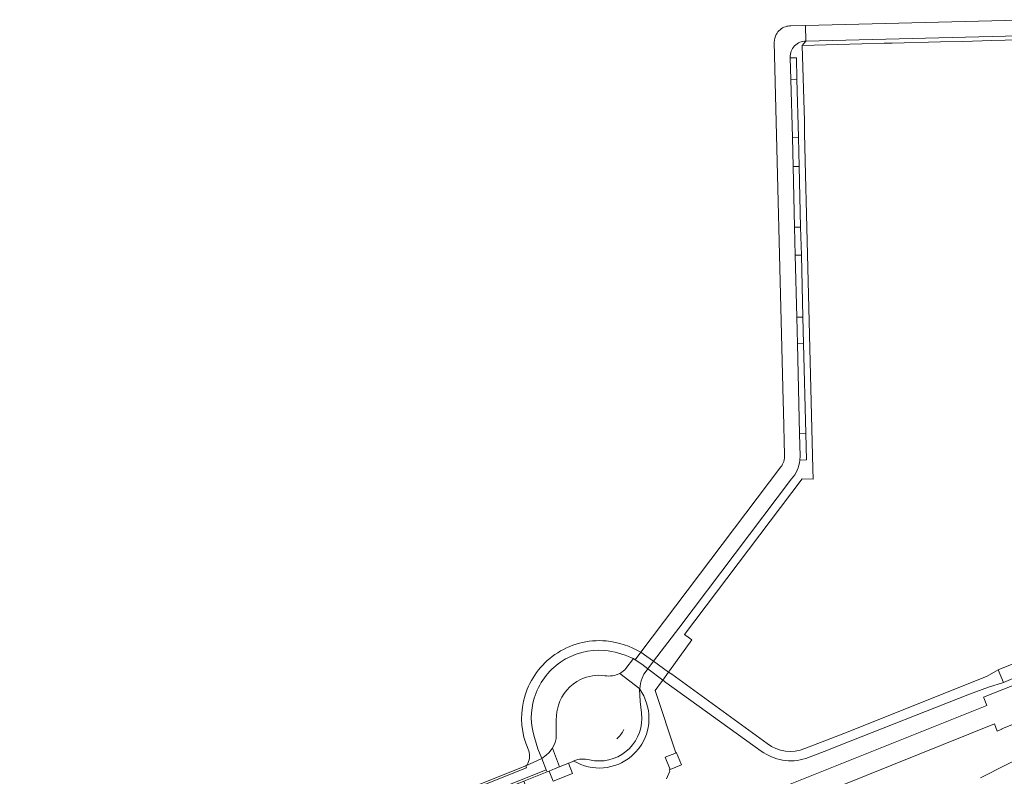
# Model space of a CAD drawing. Header units: metres. Extents: x 166325 to 190320, y 381923 to 404576.
# Tile 73 of 256: x 170172 to 170539, y 385986 to 386267. Entities that reach past the tile are written whole.
import ezdxf

# ---------------------------------------------------------------- set-up
doc = ezdxf.new("R2010")
doc.units = ezdxf.units.M
for name, color, linetype, lineweight in [('B-WE-OG-WATER_MEER-GV', 8, 'Continuous', 18), ('B-WE-VH-VERHARDING_ASFALT-GV', 8, 'Continuous', 18), ('B-WE-VH-VERHARDING_BETON-GV', 8, 'Continuous', 18), ('B-WE-VH-VERHARDING_BETONSTRAATSTEEN-GV', 8, 'Continuous', 18), ('B-WE-VH-VERHARDING_HALFVERHARDING-GV', 8, 'Continuous', 18), ('B-WE-VH-VERHARDING_STRAATBAKSTEEN-GV', 8, 'Continuous', 18)]:
    doc.layers.add(name, color=color, linetype=linetype, lineweight=lineweight)

msp = doc.modelspace()

# ---------------------------------------------------------------- linework, layer by layer
at = {"layer": 'B-WE-OG-WATER_MEER-GV', "flags": 128}
msp.add_lwpolyline([(170610.866, 385985.196), (170606.135, 385988.285), (170604.494, 385998.326), (170601.984, 386003.974), (170598.605, 386005.953), (170591.074, 386008.801), (170586.778, 386006.87), (170558.165, 385995.888), (170555.087, 385995.549), (170553.193, 385999.089), (170551.337, 385998.345), (170548.841, 385994.747), (170529.777, 385985.091)], dxfattribs=at)
at = {"layer": 'B-WE-VH-VERHARDING_ASFALT-GV'}
for points in [[(170390.525, 386036.036, 0.1755162), (170371.38, 386030.937)], [(170403.431, 386031.81, 0.1054194), (170390.525, 386036.036)], [(170371.38, 386030.937, 0.1654374), (170360.33, 386015.818)], [(170373.534, 386028.186, -0.1676777), (170389.957, 386032.512)], [(170389.957, 386032.512, -0.0766138), (170399.947, 386029.76)], [(170363.731, 386014.718, -0.1712029), (170373.534, 386028.186)], [(170360.33, 386015.818, 0.1586724), (170360.548, 385997.989)], [(170363.759, 386000.163, -0.1524058), (170363.731, 386014.718)], [(170464.411, 385996.016, -0.2663245), (170450.411, 385997.823)], [(170361.653, 385995.19, -0.2303859), (170361.035, 385989.879)], [(170448.196, 385995.083, 0.242749), (170464.753, 385992.314)]]:
    msp.add_lwpolyline(points, format="xyb", dxfattribs=at)
at = {"layer": 'B-WE-VH-VERHARDING_ASFALT-GV', "flags": 128}
for points in [[(170399.947, 386029.76), (170400.634, 386029.443), (170401.303, 386028.992), (170403.431, 386031.81)], [(170450.411, 385997.823), (170414.898, 386023.649), (170413.693, 386024.43), (170411.566, 386021.474), (170412.73, 386020.589), (170448.196, 385995.083)], [(170538.29, 386020.56), (170536.388, 386025.257), (170535.525, 386024.796), (170532.226, 386022.92), (170480.483, 386002.177), (170464.411, 385996.016)], [(170464.753, 385992.314), (170473.206, 385995.577), (170477.138, 385997.094), (170525.667, 386016.287), (170532.795, 386018.784), (170538.29, 386020.56)], [(170360.548, 385997.989), (170361.653, 385995.19)], [(170360.6, 385989.521), (170366.514, 385992.32), (170365.116, 385995.875), (170363.759, 386000.163)], [(170368.214, 385988.034), (170366.514, 385992.32), (170360.6, 385989.521), (170360.862, 385988.832), (170221.588, 385933.13), (170141.279, 385901.01), (170047.944, 385863.681), (170047.655, 385864.381)], [(170361.035, 385989.879), (170360.6, 385989.521)], [(170043.817, 385864.188), (170036.198, 385866.968), (170034.609, 385867.528), (170032.861, 385862.813), (170034.436, 385862.258), (170039.681, 385860.348), (170044.649, 385858.572), (170141.78, 385897.435), (170228.948, 385932.312), (170368.214, 385988.034)]]:
    msp.add_lwpolyline(points, dxfattribs=at)
for points in [[(170405.659, 386030.286), (170403.431, 386031.81), (170401.303, 386028.992), (170403.698, 386027.381), (170405.974, 386025.671), (170408.132, 386028.45)], [(170549.895, 386025.213), (170548.018, 386029.935), (170536.388, 386025.257), (170538.29, 386020.56), (170541.865, 386021.994), (170543.721, 386022.738)], [(170408.132, 386028.45), (170405.974, 386025.671), (170411.566, 386021.474), (170413.693, 386024.43)]]:
    msp.add_lwpolyline(points, close=True, dxfattribs=at)
at = {"layer": 'B-WE-VH-VERHARDING_BETON-GV', "flags": 128}
msp.add_lwpolyline([(170416.625, 385994.444), (170412.446, 385992.781), (170414.273, 385988.256), (170418.472, 385989.974)], close=True, dxfattribs=at)
at = {"layer": 'B-WE-VH-VERHARDING_BETONSTRAATSTEEN-GV'}
for points in [[(170457.196, 386264.555, 0.1904112), (170453.767, 386261.667)], [(170459.174, 386264.871, 0.0828963), (170457.196, 386264.555)], [(170453.767, 386261.667, 0.1257324), (170453.036, 386258.734)], [(170456.892, 386105.142, -0.1744746), (170455.489, 386100.751)]]:
    msp.add_lwpolyline(points, format="xyb", dxfattribs=at)
at = {"layer": 'B-WE-VH-VERHARDING_BETONSTRAATSTEEN-GV', "flags": 128}
for points in [[(170464.82, 386259.186), (170464.675, 386265.008), (170459.174, 386264.871)], [(170453.036, 386258.734), (170456.385, 386125.328), (170456.486, 386121.301), (170456.892, 386105.142)], [(170460.042, 386212.487), (170459.761, 386223.367), (170459.204, 386244.913), (170458.98, 386252.926), (170458.983, 386253.148)], [(170462.592, 386103.273), (170462.666, 386104.743), (170462.464, 386113.121), (170461.664, 386146.611), (170461.4, 386156.525), (170460.839, 386179.523), (170460.582, 386189.915), (170460.042, 386212.487)], [(170455.489, 386100.751), (170403.431, 386031.81), (170405.659, 386030.286), (170408.132, 386028.45), (170417.525, 386040.771), (170459.454, 386096.347)]]:
    msp.add_lwpolyline(points, dxfattribs=at)
for points in [[(170550.583, 386267.15), (170538.99, 386266.861), (170464.675, 386265.008), (170464.82, 386259.186), (170548.969, 386261.289), (170550.194, 386261.315)], [(170221.588, 385933.13), (170360.862, 385988.832), (170360.6, 385989.521), (170221.323, 385933.827), (170141.175, 385901.778), (170141.172, 385901.776), (170047.655, 385864.381), (170047.944, 385863.681), (170141.279, 385901.01)], [(170228.667, 385931.392), (170235.338, 385934.064), (170295.355, 385958.077), (170305.303, 385962.102), (170315.155, 385965.985), (170322.93, 385969.117), (170327.454, 385970.902), (170336.616, 385974.566), (170343.892, 385977.476), (170352.546, 385980.937), (170359.807, 385983.84), (170368.501, 385987.317), (170368.214, 385988.034), (170228.948, 385932.312), (170141.78, 385897.435), (170044.649, 385858.572), (170045.317, 385858.345), (170045.51, 385858.296), (170045.701, 385858.273), (170045.91, 385858.3), (170046.1, 385858.356), (170141.884, 385896.674), (170141.885, 385896.675)]]:
    msp.add_lwpolyline(points, close=True, dxfattribs=at)
at = {"layer": 'B-WE-VH-VERHARDING_HALFVERHARDING-GV', "flags": 128}
for points in [[(170468.083, 385978.252), (170534.997, 386005.134), (170536.006, 386002.496), (170536.022, 386002.458), (170537.732, 386003.254), (170537.693, 386003.351), (170605.789, 386030.629), (170608.338, 386031.65), (170608.145, 386032.129), (170607.051, 386031.688), (170607, 386031.815), (170606.939, 386031.967), (170614.294, 386034.915), (170614.424, 386034.967), (170613.934, 386036.171), (170613.76, 386036.103), (170613.659, 386036.384), (170618.461, 386038.262), (170619.157, 386038.534), (170618.272, 386039.761)], [(170552.451, 386023.633), (170530.953, 386015.153), (170531.073, 386014.852), (170531.051, 386014.843), (170532.08, 386012.025), (170458.317, 385982.491)]]:
    msp.add_lwpolyline(points, dxfattribs=at)
at = {"layer": 'B-WE-VH-VERHARDING_STRAATBAKSTEEN-GV', "flags": 128}
for points in [[(170523.252, 386259.086), (170533.999, 386259.371), (170548.986, 386259.755), (170548.969, 386261.289), (170464.82, 386259.186), (170463.475, 386257.584), (170485.57, 386258.139), (170493.888, 386258.361), (170496.919, 386258.436), (170514.909, 386258.884)], [(170461.462, 386244.967), (170459.204, 386244.913), (170459.761, 386223.367), (170462.016, 386223.427)], [(170462.285, 386212.52), (170460.042, 386212.487), (170460.582, 386189.915), (170462.848, 386189.978)], [(170463.125, 386179.587), (170460.839, 386179.523), (170461.4, 386156.525), (170463.686, 386156.533)], [(170463.943, 386146.712), (170461.664, 386146.611), (170462.464, 386113.121), (170464.768, 386113.181)], [(170400.634, 386029.443), (170397.802, 386025.757), (170397.408, 386025.315), (170396.982, 386024.904), (170396.294, 386024.356), (170395.549, 386023.89), (170403, 386018.271), (170403.079, 386019.251), (170403.238, 386020.222), (170403.493, 386021.226), (170403.835, 386022.204), (170404.524, 386023.611), (170405.313, 386024.797), (170405.974, 386025.671), (170403.698, 386027.381), (170401.303, 386028.992)], [(170370.464, 385996.174), (170369.899, 385995.338), (170369.267, 385994.552), (170368.173, 385993.494), (170366.514, 385992.32), (170368.214, 385988.034), (170368.501, 385987.317), (170369.274, 385987.626), (170371.547, 385988.536), (170373.131, 385989.164)]]:
    msp.add_lwpolyline(points, close=True, dxfattribs=at)
at = {"layer": 'B-WE-VH-VERHARDING_STRAATBAKSTEEN-GV'}
for points in [[(170464.82, 386259.186, 0.4298156), (170458.983, 386253.148)], [(170462.592, 386103.273, -0.1562519), (170459.454, 386096.347)], [(170390.018, 386023.094, 0.1471536), (170380.954, 386021.67)], [(170395.549, 386023.89, -0.1514759), (170390.018, 386023.094)], [(170380.954, 386021.67, 0.2038345), (170372.687, 386012.156)], [(170406.423, 386007.253, 0.1513515), (170402.997, 386018.08)], [(170397.836, 385994.857, 0.2262419), (170403.769, 386007.215)], [(170399.826, 385993.08, 0.2219003), (170406.423, 386007.253)], [(170397.012, 386003.039, -0.107746), (170394.428, 385999.638)], [(170399.826, 385993.08, -0.3174624), (170378.489, 385991.329)], [(170397.836, 385994.857, -0.2294269), (170384.323, 385991.782)], [(170384.323, 385991.782, 0.1467871), (170378.445, 385991.463)]]:
    msp.add_lwpolyline(points, format="xyb", dxfattribs=at)
at = {"layer": 'B-WE-VH-VERHARDING_STRAATBAKSTEEN-GV', "flags": 128}
for points in [[(170467.463, 386096.178), (170467.389, 386100.088), (170464.928, 386199.718), (170464.807, 386204.429), (170464.305, 386224.98), (170464.316, 386229.388), (170463.475, 386257.584), (170464.82, 386259.186)], [(170458.983, 386253.148), (170458.98, 386252.926), (170461.265, 386253.003), (170461.462, 386244.967), (170462.016, 386223.427), (170462.285, 386212.52), (170462.848, 386189.978), (170463.125, 386179.587), (170463.686, 386156.533), (170463.943, 386146.712), (170464.768, 386113.181), (170464.987, 386103.374), (170462.592, 386103.273)], [(170459.454, 386096.347), (170417.525, 386040.771), (170408.132, 386028.45), (170413.693, 386024.43), (170414.044, 386024.918), (170422.366, 386036.478), (170420.135, 386038.081), (170419.67, 386038.412), (170463.396, 386096.359), (170467.463, 386096.178)], [(170403.769, 386007.215), (170403.669, 386009.335), (170403.1, 386013.446), (170402.847, 386018.079), (170402.997, 386018.08), (170403, 386018.271), (170395.549, 386023.89)], [(170412.939, 385984.724), (170414.155, 385987.603), (170413.953, 385988.125), (170414.273, 385988.256), (170412.446, 385992.781), (170416.625, 385994.444), (170416.605, 385994.491), (170416.371, 385994.392), (170408.78, 386017.597), (170411.114, 386020.845), (170411.566, 386021.474), (170405.974, 386025.671), (170405.313, 386024.797), (170404.524, 386023.611), (170403.835, 386022.204), (170403.493, 386021.226), (170403.238, 386020.222), (170403.079, 386019.251), (170403, 386018.271), (170402.997, 386018.08)], [(170402.997, 386018.08), (170402.847, 386018.079), (170403.1, 386013.446), (170403.669, 386009.335), (170403.769, 386007.215)], [(170372.687, 386012.156), (170372.137, 386009.599), (170371.887, 386006.65), (170371.862, 386005.246), (170371.936, 385999.752), (170371.662, 385998.704), (170371.345, 385997.903), (170370.949, 385996.99), (170370.464, 385996.174), (170373.131, 385989.164), (170376.51, 385990.529), (170378.489, 385991.329), (170378.445, 385991.463)], [(170378.489, 385991.329), (170376.51, 385990.529), (170377.999, 385986.773), (170370.758, 385983.891), (170369.274, 385987.626), (170368.501, 385987.317), (170359.807, 385983.84), (170361.288, 385980.113), (170354.043, 385977.24), (170352.546, 385980.937), (170343.892, 385977.476), (170345.365, 385973.728), (170338.128, 385970.823), (170336.616, 385974.566), (170327.454, 385970.902), (170332.127, 385959.165), (170326.863, 385956.89)], [(170378.445, 385991.463), (170378.489, 385991.329)]]:
    msp.add_lwpolyline(points, dxfattribs=at)

doc.saveas('drawing.dxf')
